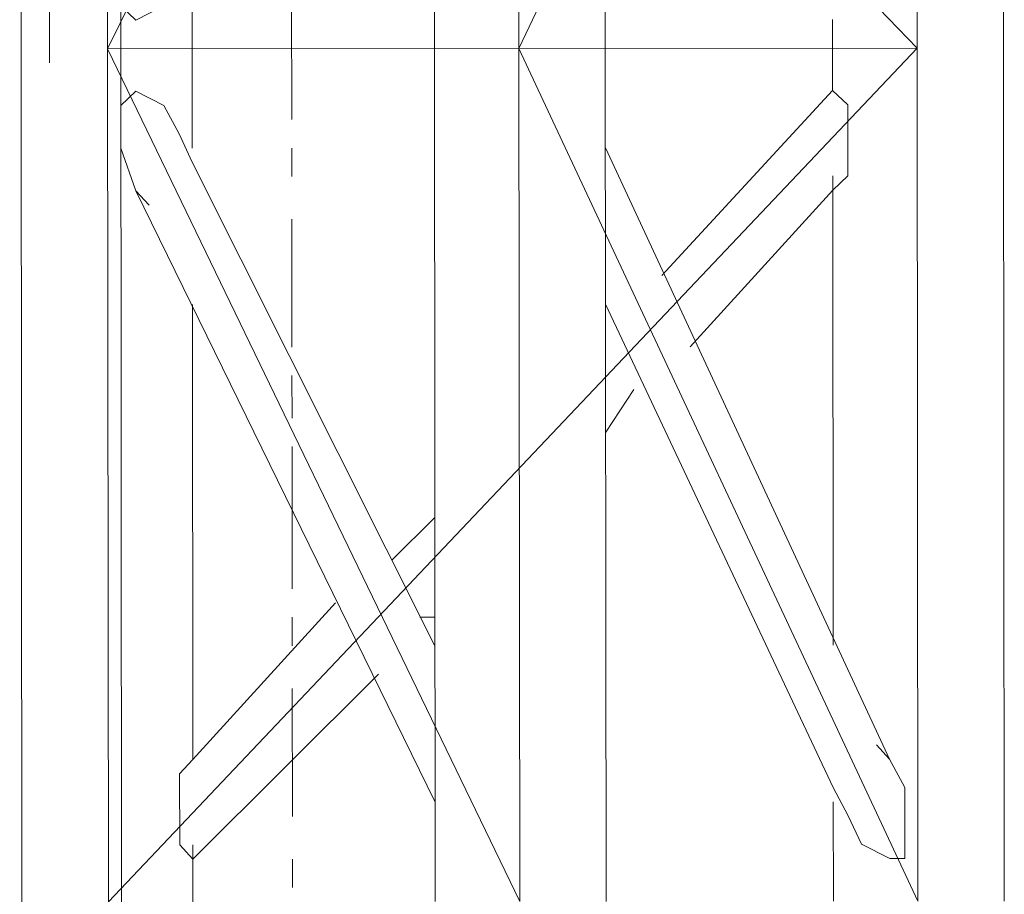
# Model space of a CAD drawing. Header units: inches. Extents: x -5850 to 5646, y 8947 to 13007.
# Tile 157 of 256: x -3949 to -3920, y 10787 to 10813. Entities that reach past the tile are written whole.
import ezdxf

# ---------------------------------------------------------------- set-up
doc = ezdxf.new("R2010")
doc.units = ezdxf.units.IN
doc.header["$MEASUREMENT"] = 0
doc.layers.add('at_Entity', color=7, linetype='Continuous')

msp = doc.modelspace()

# ---------------------------------------------------------------- linework, layer by layer
at = {"layer": 'at_Entity', "color": 7, "lineweight": 20}
for p, q in [((-3946.06, 10561.219), (-3946.745, 11328.294)), ((-3949.285, 10862.388), (-3949.24, 10812.54)), ((-3937.017, 10862.398), (-3936.972, 10812.551)), ((-3946.675, 10812.542), (-3946.697, 10837.469)), ((-3946.697, 10837.469), (-3922.641, 10812.564)), ((-3934.485, 10837.48), (-3946.675, 10812.542)), ((-3934.463, 10812.553), (-3934.485, 10837.48)), ((-3922.663, 10837.49), (-3934.463, 10812.553)), ((-3931.898, 10812.555), (-3931.92, 10837.482)), ((-3922.641, 10812.564), (-3922.663, 10837.49)), ((-3920.076, 10812.566), (-3920.098, 10837.493)), ((-3944.166, 10812.544), (-3944.168, 10815.082)), ((-3946.286, 10813.814), (-3945.839, 10813.391)), ((-3945.839, 10813.391), (-3945.003, 10813.815)), ((-3925.151, 10813.409), (-3925.15, 10812.561)), ((-3946.675, 10812.542), (-3922.641, 10812.564)), ((-3922.641, 10812.564), (-3946.652, 10787.203)), ((-3936.949, 10787.212), (-3936.972, 10812.551)), ((-3934.44, 10787.214), (-3934.463, 10812.553)), ((-3934.463, 10812.553), (-3922.618, 10787.224)), ((-3931.875, 10787.216), (-3931.898, 10812.555)), ((-3925.15, 10812.561), (-3925.149, 10811.301)), ((-3922.618, 10787.224), (-3922.641, 10812.564)), ((-3920.053, 10787.227), (-3920.076, 10812.566)), ((-3949.24, 10812.54), (-3949.195, 10762.28)), ((-3946.675, 10812.542), (-3934.44, 10787.214)), ((-3946.652, 10787.203), (-3946.675, 10812.542)), ((-3944.163, 10809.589), (-3944.166, 10812.544)), ((-3925.149, 10811.301), (-3925.149, 10811.719)), ((-3945.837, 10811.283), (-3946.283, 10810.858)), ((-3945.837, 10811.283), (-3946.283, 10810.858)), ((-3945.837, 10811.283), (-3946.283, 10810.858)), ((-3945.837, 10811.283), (-3946.283, 10810.858)), ((-3945.837, 10811.283), (-3946.283, 10810.858)), ((-3945.837, 10811.283), (-3946.283, 10810.858)), ((-3946.283, 10810.858), (-3945.837, 10811.283)), ((-3945.001, 10810.86), (-3945.837, 10811.283)), ((-3945.001, 10810.86), (-3945.837, 10811.283)), ((-3945.001, 10810.86), (-3945.837, 10811.283)), ((-3945.001, 10810.86), (-3945.837, 10811.283)), ((-3945.001, 10810.86), (-3945.837, 10811.283)), ((-3945.001, 10810.86), (-3945.837, 10811.283)), ((-3945.837, 10811.283), (-3945.001, 10810.86)), ((-3930.219, 10805.804), (-3925.149, 10811.301)), ((-3925.149, 10811.301), (-3930.219, 10805.804)), ((-3924.702, 10810.878), (-3925.149, 10811.301)), ((-3924.702, 10810.878), (-3925.149, 10811.301)), ((-3924.702, 10810.878), (-3925.149, 10811.301)), ((-3924.702, 10810.878), (-3925.149, 10811.301)), ((-3924.702, 10810.878), (-3925.149, 10811.301)), ((-3924.702, 10810.878), (-3925.149, 10811.301)), ((-3924.702, 10810.878), (-3925.149, 10811.301)), ((-3946.283, 10810.858), (-3946.282, 10809.587)), ((-3946.283, 10810.858), (-3946.282, 10809.587)), ((-3946.283, 10810.858), (-3946.282, 10809.587)), ((-3946.283, 10810.858), (-3946.282, 10809.587)), ((-3946.283, 10810.858), (-3946.282, 10809.587)), ((-3946.283, 10810.858), (-3946.282, 10809.587)), ((-3946.282, 10809.587), (-3946.283, 10810.858)), ((-3944.554, 10810.012), (-3945.001, 10810.86)), ((-3944.554, 10810.012), (-3945.001, 10810.86)), ((-3944.554, 10810.012), (-3945.001, 10810.86)), ((-3944.554, 10810.012), (-3945.001, 10810.86)), ((-3944.554, 10810.012), (-3945.001, 10810.86)), ((-3944.554, 10810.012), (-3945.001, 10810.86)), ((-3945.001, 10810.86), (-3944.554, 10810.012)), ((-3924.701, 10808.764), (-3924.702, 10810.878)), ((-3924.701, 10808.764), (-3924.702, 10810.878)), ((-3924.701, 10808.764), (-3924.702, 10810.878)), ((-3924.701, 10808.764), (-3924.702, 10810.878)), ((-3924.701, 10808.764), (-3924.702, 10810.878)), ((-3924.701, 10808.764), (-3924.702, 10810.878)), ((-3924.701, 10808.764), (-3924.702, 10810.878)), ((-3944.163, 10809.171), (-3944.554, 10810.012)), ((-3944.163, 10809.171), (-3944.554, 10810.012)), ((-3944.163, 10809.171), (-3944.554, 10810.012)), ((-3944.163, 10809.171), (-3944.554, 10810.012)), ((-3944.163, 10809.171), (-3944.554, 10810.012)), ((-3944.163, 10809.171), (-3944.554, 10810.012)), ((-3944.554, 10810.012), (-3944.163, 10809.171)), ((-3946.282, 10809.587), (-3945.835, 10808.322)), ((-3946.282, 10809.587), (-3945.835, 10808.322)), ((-3946.282, 10809.587), (-3945.835, 10808.322)), ((-3946.282, 10809.587), (-3945.835, 10808.322)), ((-3946.282, 10809.587), (-3945.835, 10808.322)), ((-3946.282, 10809.587), (-3945.835, 10808.322)), ((-3945.835, 10808.322), (-3946.282, 10809.587)), ((-3923.458, 10791.445), (-3931.895, 10809.6)), ((-3936.956, 10794.812), (-3944.163, 10809.171)), ((-3944.163, 10809.171), (-3936.956, 10794.812)), ((-3925.146, 10808.34), (-3925.147, 10808.764)), ((-3925.146, 10808.34), (-3924.701, 10808.764)), ((-3925.146, 10808.34), (-3924.701, 10808.764)), ((-3925.146, 10808.34), (-3924.701, 10808.764)), ((-3925.146, 10808.34), (-3924.701, 10808.764)), ((-3925.146, 10808.34), (-3924.701, 10808.764)), ((-3925.146, 10808.34), (-3924.701, 10808.764)), ((-3925.146, 10808.34), (-3924.701, 10808.764)), ((-3945.835, 10808.322), (-3945.444, 10807.898)), ((-3945.835, 10808.322), (-3945.444, 10807.898)), ((-3945.835, 10808.322), (-3945.444, 10807.898)), ((-3945.835, 10808.322), (-3945.444, 10807.898)), ((-3945.835, 10808.322), (-3945.444, 10807.898)), ((-3945.835, 10808.322), (-3945.444, 10807.898)), ((-3945.835, 10808.322), (-3936.952, 10790.167)), ((-3945.444, 10807.898), (-3945.835, 10808.322)), ((-3929.38, 10803.691), (-3925.146, 10808.34)), ((-3925.146, 10808.34), (-3925.134, 10794.823)), ((-3931.891, 10804.955), (-3925.13, 10790.602)), ((-3925.13, 10790.602), (-3931.891, 10804.955)), ((-3944.147, 10791.427), (-3944.159, 10804.944)), ((-3931.89, 10804.113), (-3931.89, 10804.531)), ((-3931.887, 10801.157), (-3931.052, 10802.424)), ((-3936.96, 10798.615), (-3938.241, 10797.348)), ((-3939.913, 10796.081), (-3944.147, 10791.427)), ((-3936.957, 10795.66), (-3937.403, 10795.66)), ((-3938.628, 10793.969), (-3944.144, 10788.471)), ((-3944.147, 10791.427), (-3944.147, 10791.85)), ((-3923.458, 10791.445), (-3923.849, 10791.868)), ((-3923.458, 10791.445), (-3923.849, 10791.868)), ((-3923.458, 10791.445), (-3923.849, 10791.868)), ((-3923.458, 10791.445), (-3923.849, 10791.868)), ((-3923.458, 10791.445), (-3923.849, 10791.868)), ((-3923.458, 10791.445), (-3923.849, 10791.868)), ((-3923.849, 10791.868), (-3923.458, 10791.445)), ((-3944.147, 10791.427), (-3944.537, 10791.008)), ((-3944.147, 10791.427), (-3944.537, 10791.008)), ((-3944.147, 10791.427), (-3944.537, 10791.008)), ((-3944.147, 10791.427), (-3944.537, 10791.008)), ((-3944.147, 10791.427), (-3944.537, 10791.008)), ((-3944.147, 10791.427), (-3944.537, 10791.008)), ((-3944.147, 10791.427), (-3944.537, 10791.008)), ((-3923.011, 10790.603), (-3923.458, 10791.445)), ((-3923.011, 10790.603), (-3923.458, 10791.445)), ((-3923.011, 10790.603), (-3923.458, 10791.445)), ((-3923.011, 10790.603), (-3923.458, 10791.445)), ((-3923.011, 10790.603), (-3923.458, 10791.445)), ((-3923.011, 10790.603), (-3923.458, 10791.445)), ((-3923.458, 10791.445), (-3923.011, 10790.603)), ((-3944.537, 10791.008), (-3944.535, 10788.895)), ((-3944.537, 10791.008), (-3944.535, 10788.895)), ((-3944.537, 10791.008), (-3944.535, 10788.895)), ((-3944.537, 10791.008), (-3944.535, 10788.895)), ((-3944.537, 10791.008), (-3944.535, 10788.895)), ((-3944.537, 10791.008), (-3944.535, 10788.895)), ((-3944.537, 10791.008), (-3944.535, 10788.895)), ((-3925.13, 10790.602), (-3924.684, 10789.754)), ((-3925.13, 10790.602), (-3924.684, 10789.754)), ((-3925.13, 10790.602), (-3924.684, 10789.754)), ((-3925.13, 10790.602), (-3924.684, 10789.754)), ((-3925.13, 10790.602), (-3924.684, 10789.754)), ((-3925.13, 10790.602), (-3924.684, 10789.754)), ((-3924.684, 10789.754), (-3925.13, 10790.602)), ((-3923.01, 10788.49), (-3923.011, 10790.603)), ((-3923.01, 10788.49), (-3923.011, 10790.603)), ((-3923.01, 10788.49), (-3923.011, 10790.603)), ((-3923.01, 10788.49), (-3923.011, 10790.603)), ((-3923.01, 10788.49), (-3923.011, 10790.603)), ((-3923.01, 10788.49), (-3923.011, 10790.603)), ((-3923.011, 10790.603), (-3923.01, 10788.49)), ((-3925.13, 10790.178), (-3925.127, 10787.222)), ((-3924.684, 10789.754), (-3924.293, 10788.913)), ((-3924.684, 10789.754), (-3924.293, 10788.913)), ((-3924.684, 10789.754), (-3924.293, 10788.913)), ((-3924.684, 10789.754), (-3924.293, 10788.913)), ((-3924.684, 10789.754), (-3924.293, 10788.913)), ((-3924.684, 10789.754), (-3924.293, 10788.913)), ((-3924.293, 10788.913), (-3924.684, 10789.754)), ((-3944.535, 10788.895), (-3944.144, 10788.471)), ((-3944.535, 10788.895), (-3944.144, 10788.471)), ((-3944.535, 10788.895), (-3944.144, 10788.471)), ((-3944.535, 10788.895), (-3944.144, 10788.471)), ((-3944.535, 10788.895), (-3944.144, 10788.471)), ((-3944.535, 10788.895), (-3944.144, 10788.471)), ((-3944.535, 10788.895), (-3944.144, 10788.471)), ((-3944.144, 10788.471), (-3944.145, 10788.895)), ((-3924.293, 10788.913), (-3923.456, 10788.49)), ((-3924.293, 10788.913), (-3923.456, 10788.49)), ((-3924.293, 10788.913), (-3923.456, 10788.49)), ((-3924.293, 10788.913), (-3923.456, 10788.49)), ((-3924.293, 10788.913), (-3923.456, 10788.49)), ((-3924.293, 10788.913), (-3923.456, 10788.49)), ((-3923.456, 10788.49), (-3924.293, 10788.913)), ((-3944.143, 10787.205), (-3944.144, 10788.471)), ((-3923.456, 10788.49), (-3923.01, 10788.49)), ((-3923.456, 10788.49), (-3923.01, 10788.49)), ((-3923.456, 10788.49), (-3923.01, 10788.49)), ((-3923.456, 10788.49), (-3923.01, 10788.49)), ((-3923.456, 10788.49), (-3923.01, 10788.49)), ((-3923.456, 10788.49), (-3923.01, 10788.49)), ((-3923.01, 10788.49), (-3923.456, 10788.49))]:
    msp.add_line(p, q, dxfattribs=at)
at = {"layer": 'at_Entity', "color": 3, "lineweight": 20}
for p, q in [((-3948.403, 10812.122), (-3948.406, 10815.502)), ((-3934.465, 10815.09), (-3934.462, 10811.711)), ((-3941.212, 10814.661), (-3941.208, 10810.439)), ((-3941.208, 10809.592), (-3941.207, 10808.75)), ((-3941.206, 10807.478), (-3941.202, 10803.681)), ((-3941.202, 10802.833), (-3941.2, 10801.567)), ((-3941.2, 10800.725), (-3941.196, 10796.498)), ((-3941.195, 10795.656), (-3941.194, 10794.809)), ((-3941.193, 10793.543), (-3941.19, 10789.74)), ((-3941.189, 10788.474), (-3941.188, 10787.626))]:
    msp.add_line(p, q, dxfattribs=at)

doc.saveas('drawing.dxf')
